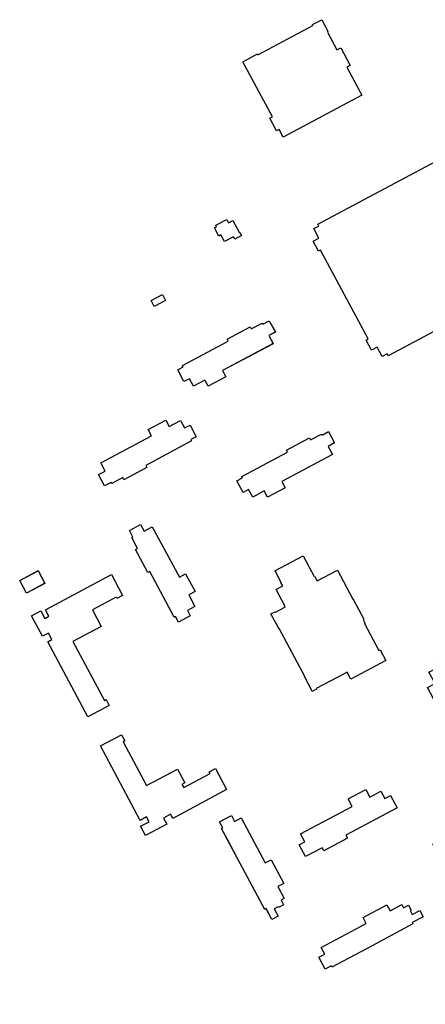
# Model space of a CAD drawing. Header units: inches. Extents: x 480978 to 483416, y 5454526 to 5457823.
# Tile 15 of 54: x 481059 to 481231, y 5456748 to 5457167. Entities that reach past the tile are written whole.
import ezdxf

# ---------------------------------------------------------------- set-up
doc = ezdxf.new("R2010")
doc.units = ezdxf.units.IN
doc.header["$MEASUREMENT"] = 0
for name, color, linetype in [('ubcv_building_records', 10, 'Continuous'), ('ubcv_buildings', 10, 'Continuous'), ('ubcv_subbuildings', 10, 'Continuous')]:
    doc.layers.add(name, color=color, linetype=linetype)

# ---------------------------------------------------------------- blocks, each defined once
blk = doc.blocks.new('ubcv_campus_buildings_ACAD_1_FMEBLOCK11')
at = {"layer": 'ubcv_building_records'}
for points in [[(15.46, 17.96), (18.25, 12.74), (18.5, 12.87), (19.18, 11.59), (16.33, 10.07), (15.78, 11.11), (11.95, 9.07), (10.45, 11.87), (9.51, 11.37), (7.65, 14.85), (8.6, 15.35), (8.24, 16.02), (12.87, 18.49), (13.66, 17)], [(-13.08, -15.93), (-17.86, -18.49), (-19.18, -16.01), (-14.4, -13.46)]]:
    blk.add_lwpolyline(points, close=True, dxfattribs=at)
blk = doc.blocks.new('ubcv_campus_buildings_ACAD_1_FMEBLOCK101')
at = {"layer": 'ubcv_buildings'}
for points in [[(15.46, 17.96), (18.25, 12.74), (18.5, 12.87), (19.18, 11.59), (16.33, 10.07), (15.78, 11.11), (11.95, 9.07), (10.45, 11.87), (9.51, 11.37), (7.65, 14.85), (8.6, 15.35), (8.24, 16.02), (12.87, 18.49), (13.66, 17)], [(-13.08, -15.93), (-17.86, -18.49), (-19.18, -16.01), (-14.4, -13.46)]]:
    blk.add_lwpolyline(points, close=True, dxfattribs=at)
blk = doc.blocks.new('ubcv_campus_buildings_ACAD_1_FMEBLOCK103')
at = {"layer": 'ubcv_buildings'}
for points in [[(-4.51, 135.49), (-26.01, 124.02), (-24.59, 121.36), (-32.05, 117.38), (-33.47, 120.04), (-38.37, 117.42), (-40.07, 120.62), (-42.39, 119.38), (-45.05, 124.35), (-42.73, 125.59), (-42.99, 126.09), (-43.03, 126.15), (-23.56, 136.54), (-24.03, 137.42), (-14.28, 142.63), (-13.81, 141.75), (-9.17, 144.22), (-8.92, 143.75), (-6.15, 145.23), (-3.6, 140.44), (-6.36, 138.97)], [(-39.8, 100.93), (-37.14, 95.95), (-39.46, 94.72), (-39.2, 94.22), (-39.16, 94.16), (-58.62, 83.77), (-58.15, 82.89), (-67.91, 77.68), (-68.38, 78.56), (-73.02, 76.09), (-73.27, 76.56), (-76.04, 75.08), (-78.59, 79.87), (-75.82, 81.34), (-77.68, 84.82), (-56.18, 96.29), (-57.6, 98.95), (-50.14, 102.93), (-48.72, 100.27), (-43.82, 102.89), (-42.11, 99.69)], [(-17.84, 78.97), (-17.88, 79.03), (1.59, 89.42), (1.12, 90.3), (10.87, 95.51), (11.34, 94.62), (15.98, 97.1), (16.23, 96.63), (19, 98.1), (21.56, 93.32), (18.79, 91.84), (20.64, 88.37), (-0.86, 76.9), (0.56, 74.23), (-6.9, 70.25), (-8.32, 72.91), (-13.22, 70.3), (-14.92, 73.5), (-17.24, 72.26), (-19.9, 77.23), (-17.58, 78.47)], [(-40.36, 28.77), (-37.74, 23.87), (-40.94, 22.17), (-39.7, 19.85), (-44.67, 17.19), (-45.91, 19.51), (-46.41, 19.25), (-46.47, 19.21), (-56.86, 38.68), (-57.74, 38.21), (-62.95, 47.96), (-62.07, 48.43), (-64.54, 53.07), (-64.07, 53.32), (-65.55, 56.09), (-60.76, 58.65), (-59.28, 55.88), (-55.81, 57.73), (-44.34, 36.23), (-41.68, 37.65), (-37.69, 30.19)], [(43.29, 0.82), (28.5, -7.08), (26.9, -4.08), (25.6, -4.78), (13.77, -11.09), (13.88, -11.3), (13.53, -11.49), (12.1, -12.26), (11.91, -11.91), (8.75, -5.99), (8.88, -5.92), (-1.98, 14.43), (-2.11, 14.36), (-2.3, 14.71), (-5.46, 20.63), (-3.67, 21.58), (-3.55, 21.37), (0.49, 23.52), (0.53, 23.55), (0.27, 24.03), (0.49, 24.15), (-3.21, 31.08), (-3.07, 31.15), (-0.47, 32.54), (-1.24, 33.99), (-1.13, 34.05), (-3.6, 38.67), (-3.77, 38.98), (8.2, 45.37), (8.37, 45.06), (12.87, 36.62), (13.04, 36.71), (14.13, 34.66), (22.77, 39.27), (29.18, 27.26), (29.66, 26.36), (33.92, 18.39), (33.62, 18.23), (34.22, 17.11), (34.41, 16.75), (34.22, 16.65), (40.34, 5.17), (40.83, 5.43)], [(-89.51, 8.97), (-76.12, -16.13), (-75.39, -15.74), (-74.07, -18.21), (-83.2, -23.08), (-100.22, 8.8), (-98.42, 9.76), (-99.9, 12.54), (-102.47, 11.17), (-107.12, 19.88), (-103.12, 22.01), (-101.38, 18.73), (-99.68, 19.64), (-101.17, 22.43), (-73.17, 37.38), (-68.4, 28.44), (-70.83, 27.15), (-71.16, 27.76), (-81.27, 22.36), (-77.54, 15.36)], [(79.83, -38.23), (68.16, -16.37), (64.98, -18.07), (60.99, -10.59), (64.17, -8.89), (61.62, -4.11), (64.82, -2.4), (63.56, -0.04), (68.76, 2.74), (80.38, -19.02), (81.68, -18.32), (87.02, -28.31), (85.71, -29.01), (89.51, -36.14), (84.52, -38.8), (83.24, -36.41)], [(-42.5, -53.17), (-31.3, -47.19), (-31.67, -46.49), (-29.03, -45.08), (-24.26, -54.01), (-47.17, -66.24), (-48.09, -64.5), (-51.04, -66.08), (-49.68, -68.62), (-58.7, -73.43), (-60.77, -69.56), (-57.17, -67.63), (-58.24, -65.62), (-60.94, -67.06), (-77.82, -35.44), (-68.88, -30.67), (-67.47, -33.31), (-68.18, -33.69), (-58.26, -52.28), (-45.1, -45.25), (-41.96, -51.12), (-43.23, -51.8)], [(45.3, -56.53), (48.08, -61.73), (26.32, -73.34), (27.02, -74.65), (17.03, -79.99), (16.33, -78.68), (9.2, -82.48), (6.54, -77.49), (8.93, -76.21), (7.1, -72.8), (28.96, -61.13), (27.27, -57.95), (34.75, -53.96), (36.45, -57.14), (41.23, -54.59), (42.94, -57.79)], [(104.8, -61.39), (102.41, -62.67), (104.23, -66.08), (82.37, -77.75), (84.07, -80.93), (76.59, -84.92), (74.89, -81.74), (70.11, -84.29), (68.4, -81.09), (66.04, -82.35), (63.26, -77.15), (85.02, -65.54), (84.32, -64.23), (94.31, -58.9), (95.01, -60.2), (102.14, -56.4)], [(-5.41, -83.77), (0, -93.9), (-2.47, -95.21), (0.21, -100.23), (-1.19, -100.97), (-0.12, -102.99), (-2.22, -104.11), (-2.42, -103.74), (-4.03, -104.6), (-2.34, -107.78), (-5.02, -109.21), (-7.49, -104.59), (-8.09, -104.91), (-18.48, -85.45), (-23.92, -75.27), (-26.47, -70.48), (-25.95, -70.2), (-27.29, -67.69), (-22.24, -65), (-20.9, -67.51), (-18.06, -66), (-7.87, -85.09)], [(57.67, -105.33), (59.1, -108.01), (54.48, -110.48), (54.8, -111.08), (35.34, -121.47), (25.16, -126.91), (20.37, -129.46), (20.1, -128.94), (17.58, -130.28), (14.89, -125.23), (17.4, -123.89), (15.89, -121.05), (34.98, -110.86), (33.66, -108.4), (43.79, -102.99), (45.11, -105.46), (50.12, -102.78), (50.86, -104.18), (52.88, -103.11), (54, -105.21), (53.63, -105.41), (54.5, -107.02)], [(86.37, -103.68), (97.98, -125.44), (99.29, -124.74), (104.62, -134.73), (103.31, -135.43), (107.12, -142.56), (102.12, -145.23), (100.85, -142.84), (97.43, -144.66), (85.77, -122.8), (82.58, -124.5), (78.59, -117.01), (81.77, -115.32), (79.22, -110.53), (82.42, -108.82), (81.16, -106.46)]]:
    blk.add_lwpolyline(points, close=True, dxfattribs=at)
blk = doc.blocks.new('ubcv_campus_buildings_ACAD_1_FMEBLOCK112')
at = {"layer": 'ubcv_subbuildings'}
for points in [[(15.46, 17.96), (18.25, 12.74), (18.5, 12.87), (19.18, 11.59), (16.33, 10.07), (15.78, 11.11), (11.95, 9.07), (10.45, 11.87), (9.51, 11.37), (7.65, 14.85), (8.6, 15.35), (8.24, 16.02), (12.87, 18.49), (13.66, 17)], [(-13.08, -15.93), (-17.86, -18.49), (-19.18, -16.01), (-14.4, -13.46)]]:
    blk.add_lwpolyline(points, close=True, dxfattribs=at)

msp = doc.modelspace()

# ---------------------------------------------------------------- linework, layer by layer
at = {"layer": 'ubcv_building_records'}
for points in [[(481203.78, 5457134.7), (481170.36, 5457116.86), (481168.64, 5457120.09), (481167.56, 5457119.52), (481164.69, 5457124.89), (481165.77, 5457125.47), (481153.25, 5457148.92), (481159.44, 5457152.22), (481159.61, 5457151.89), (481183, 5457164.38), (481182.83, 5457164.7), (481186.73, 5457166.78), (481189.31, 5457161.94), (481189.16, 5457161.45), (481193.18, 5457153.92), (481194.79, 5457154.78), (481198.74, 5457147.39), (481197.4, 5457146.67)], [(481166.12, 5457029.13), (481144.62, 5457017.65), (481146.04, 5457014.99), (481138.58, 5457011.01), (481137.16, 5457013.67), (481132.26, 5457011.06), (481130.56, 5457014.25), (481128.24, 5457013.01), (481125.58, 5457017.99), (481127.9, 5457019.22), (481127.64, 5457019.72), (481127.6, 5457019.78), (481147.07, 5457030.17), (481146.6, 5457031.05), (481156.35, 5457036.26), (481156.82, 5457035.38), (481161.46, 5457037.85), (481161.71, 5457037.38), (481164.48, 5457038.86), (481167.04, 5457034.08), (481164.27, 5457032.6)], [(481130.83, 5456994.56), (481133.49, 5456989.59), (481131.17, 5456988.35), (481131.43, 5456987.85), (481131.47, 5456987.79), (481112.01, 5456977.4), (481112.48, 5456976.52), (481102.72, 5456971.31), (481102.25, 5456972.19), (481097.61, 5456969.72), (481097.36, 5456970.19), (481094.59, 5456968.72), (481092.04, 5456973.5), (481094.81, 5456974.98), (481092.95, 5456978.45), (481114.45, 5456989.92), (481113.03, 5456992.59), (481120.49, 5456996.57), (481121.91, 5456993.9), (481126.81, 5456996.52), (481128.52, 5456993.32)], [(481152.79, 5456972.6), (481152.75, 5456972.66), (481172.22, 5456983.05), (481171.75, 5456983.93), (481181.5, 5456989.14), (481181.97, 5456988.26), (481186.61, 5456990.73), (481186.86, 5456990.26), (481189.63, 5456991.74), (481192.19, 5456986.95), (481189.42, 5456985.47), (481191.27, 5456982), (481169.77, 5456970.53), (481171.19, 5456967.87), (481163.73, 5456963.88), (481162.31, 5456966.55), (481157.41, 5456963.93), (481155.71, 5456967.13), (481153.39, 5456965.89), (481150.74, 5456970.86), (481153.05, 5456972.1)], [(481130.27, 5456922.4), (481132.89, 5456917.5), (481129.69, 5456915.8), (481130.93, 5456913.48), (481125.96, 5456910.83), (481124.72, 5456913.15), (481124.22, 5456912.88), (481124.16, 5456912.85), (481113.77, 5456932.31), (481112.89, 5456931.84), (481107.68, 5456941.59), (481108.56, 5456942.06), (481106.09, 5456946.7), (481106.56, 5456946.96), (481105.09, 5456949.72), (481109.87, 5456952.28), (481111.35, 5456949.51), (481114.82, 5456951.36), (481126.29, 5456929.86), (481128.95, 5456931.28), (481132.94, 5456923.82)], [(481213.92, 5456894.45), (481199.14, 5456886.56), (481197.54, 5456889.55), (481196.23, 5456888.86), (481184.4, 5456882.54), (481184.52, 5456882.33), (481184.16, 5456882.14), (481182.73, 5456881.37), (481182.54, 5456881.73), (481179.38, 5456887.64), (481179.52, 5456887.71), (481168.65, 5456908.06), (481168.52, 5456907.99), (481168.33, 5456908.35), (481165.17, 5456914.26), (481166.96, 5456915.22), (481167.08, 5456915), (481171.12, 5456917.15), (481171.16, 5456917.18), (481170.9, 5456917.66), (481171.12, 5456917.78), (481167.42, 5456924.71), (481167.56, 5456924.78), (481170.17, 5456926.17), (481169.39, 5456927.62), (481169.5, 5456927.68), (481167.03, 5456932.3), (481166.86, 5456932.62), (481178.83, 5456939), (481179, 5456938.69), (481183.5, 5456930.25), (481183.67, 5456930.34), (481184.76, 5456928.29), (481193.4, 5456932.9), (481199.81, 5456920.89), (481200.29, 5456919.99), (481204.55, 5456912.02), (481204.25, 5456911.86), (481204.85, 5456910.74), (481205.04, 5456910.38), (481204.85, 5456910.28), (481210.97, 5456898.8), (481211.46, 5456899.06)], [(481069.2, 5456927.26), (481061.4, 5456923.1), (481058.53, 5456928.48), (481066.33, 5456932.64)], [(481081.12, 5456902.61), (481094.52, 5456877.5), (481095.24, 5456877.89), (481096.56, 5456875.42), (481087.43, 5456870.55), (481070.41, 5456902.43), (481072.21, 5456903.39), (481070.73, 5456906.17), (481068.16, 5456904.8), (481063.52, 5456913.51), (481067.51, 5456915.64), (481069.25, 5456912.37), (481070.95, 5456913.27), (481069.46, 5456916.07), (481097.46, 5456931.01), (481102.23, 5456922.08), (481099.8, 5456920.78), (481099.47, 5456921.39), (481089.36, 5456915.99), (481093.09, 5456909)], [(481128.13, 5456840.46), (481139.33, 5456846.44), (481138.96, 5456847.14), (481141.6, 5456848.55), (481146.37, 5456839.62), (481123.46, 5456827.39), (481122.54, 5456829.13), (481119.59, 5456827.55), (481120.95, 5456825.01), (481111.93, 5456820.2), (481109.86, 5456824.07), (481113.46, 5456826), (481112.39, 5456828.01), (481109.69, 5456826.57), (481092.81, 5456858.19), (481101.75, 5456862.96), (481103.16, 5456860.32), (481102.45, 5456859.94), (481112.37, 5456841.35), (481125.53, 5456848.38), (481128.67, 5456842.51), (481127.4, 5456841.83)], [(481215.93, 5456837.1), (481218.71, 5456831.9), (481196.95, 5456820.29), (481197.65, 5456818.98), (481187.66, 5456813.65), (481186.96, 5456814.95), (481179.83, 5456811.15), (481177.17, 5456816.14), (481179.56, 5456817.42), (481177.73, 5456820.83), (481199.6, 5456832.5), (481197.9, 5456835.68), (481205.38, 5456839.68), (481207.08, 5456836.49), (481211.86, 5456839.04), (481213.57, 5456835.84)], [(481165.22, 5456809.86), (481170.63, 5456799.73), (481168.16, 5456798.42), (481170.84, 5456793.41), (481169.44, 5456792.66), (481170.52, 5456790.64), (481168.41, 5456789.52), (481168.21, 5456789.89), (481166.6, 5456789.03), (481168.29, 5456785.85), (481165.61, 5456784.42), (481163.14, 5456789.05), (481162.54, 5456788.72), (481152.15, 5456808.19), (481146.72, 5456818.37), (481144.16, 5456823.15), (481144.68, 5456823.43), (481143.34, 5456825.94), (481148.39, 5456828.63), (481149.73, 5456826.12), (481152.57, 5456827.64), (481162.76, 5456808.55)], [(481228.3, 5456788.3), (481229.73, 5456785.62), (481225.11, 5456783.15), (481225.43, 5456782.55), (481205.97, 5456772.16), (481195.79, 5456766.73), (481191, 5456764.17), (481190.73, 5456764.69), (481188.22, 5456763.36), (481185.52, 5456768.4), (481188.03, 5456769.74), (481186.52, 5456772.58), (481205.61, 5456782.77), (481204.29, 5456785.23), (481214.42, 5456790.64), (481215.74, 5456788.17), (481220.75, 5456790.85), (481221.49, 5456789.45), (481223.51, 5456790.53), (481224.63, 5456788.42), (481224.26, 5456788.23), (481225.13, 5456786.61)]]:
    msp.add_lwpolyline(points, close=True, dxfattribs=at)
msp.add_lwpolyline([(481267.22, 5457051.92), (481214.89, 5457023.99), (481214.45, 5457024.81), (481212.33, 5457023.68), (481210.2, 5457027.68), (481207.82, 5457026.41), (481205.54, 5457030.67), (481206.37, 5457031.11), (481186.2, 5457068.9), (481185.37, 5457068.46), (481183.1, 5457072.72), (481185.48, 5457073.99), (481183.34, 5457077.99), (481185.46, 5457079.12), (481185.02, 5457079.94), (481237.35, 5457107.87)], dxfattribs=at)
at = {"layer": 'ubcv_buildings'}
for points in [[(481203.78, 5457134.7), (481170.36, 5457116.86), (481168.64, 5457120.09), (481167.56, 5457119.52), (481164.69, 5457124.89), (481165.77, 5457125.47), (481153.25, 5457148.92), (481159.44, 5457152.22), (481159.61, 5457151.89), (481183, 5457164.38), (481182.83, 5457164.7), (481186.73, 5457166.78), (481189.31, 5457161.94), (481189.16, 5457161.45), (481193.18, 5457153.92), (481194.79, 5457154.78), (481198.74, 5457147.39), (481197.4, 5457146.67)], [(481069.22, 5456927.29), (481061.42, 5456923.13), (481058.55, 5456928.5), (481066.35, 5456932.67)]]:
    msp.add_lwpolyline(points, close=True, dxfattribs=at)
msp.add_lwpolyline([(481267.22, 5457051.92), (481214.89, 5457023.99), (481214.45, 5457024.81), (481212.33, 5457023.68), (481210.2, 5457027.68), (481207.82, 5457026.41), (481205.54, 5457030.67), (481206.37, 5457031.11), (481186.2, 5457068.9), (481185.37, 5457068.46), (481183.1, 5457072.72), (481185.48, 5457073.99), (481183.34, 5457077.99), (481185.46, 5457079.12), (481185.02, 5457079.94), (481237.35, 5457107.87)], dxfattribs=at)
at = {"layer": 'ubcv_subbuildings'}
for points in [[(481166.12, 5457029.13), (481144.62, 5457017.65), (481146.04, 5457014.99), (481138.58, 5457011.01), (481137.16, 5457013.67), (481132.26, 5457011.06), (481130.56, 5457014.25), (481128.24, 5457013.01), (481125.58, 5457017.99), (481127.9, 5457019.22), (481127.64, 5457019.72), (481127.6, 5457019.78), (481147.07, 5457030.17), (481146.6, 5457031.05), (481156.35, 5457036.26), (481156.82, 5457035.38), (481161.46, 5457037.85), (481161.71, 5457037.38), (481164.48, 5457038.86), (481167.04, 5457034.08), (481164.27, 5457032.6)], [(481130.83, 5456994.56), (481133.49, 5456989.59), (481131.17, 5456988.35), (481131.43, 5456987.85), (481131.47, 5456987.79), (481112.01, 5456977.4), (481112.48, 5456976.52), (481102.72, 5456971.31), (481102.25, 5456972.19), (481097.61, 5456969.72), (481097.36, 5456970.19), (481094.59, 5456968.72), (481092.04, 5456973.5), (481094.81, 5456974.98), (481092.95, 5456978.45), (481114.45, 5456989.92), (481113.03, 5456992.59), (481120.49, 5456996.57), (481121.91, 5456993.9), (481126.81, 5456996.52), (481128.52, 5456993.32)], [(481152.79, 5456972.6), (481152.75, 5456972.66), (481172.22, 5456983.05), (481171.75, 5456983.93), (481181.5, 5456989.14), (481181.97, 5456988.26), (481186.61, 5456990.73), (481186.86, 5456990.26), (481189.63, 5456991.74), (481192.19, 5456986.95), (481189.42, 5456985.47), (481191.27, 5456982), (481169.77, 5456970.53), (481171.19, 5456967.87), (481163.73, 5456963.88), (481162.31, 5456966.55), (481157.41, 5456963.93), (481155.71, 5456967.13), (481153.39, 5456965.89), (481150.74, 5456970.86), (481153.05, 5456972.1)], [(481130.27, 5456922.4), (481132.89, 5456917.5), (481129.69, 5456915.8), (481130.93, 5456913.48), (481125.96, 5456910.83), (481124.72, 5456913.15), (481124.22, 5456912.88), (481124.16, 5456912.85), (481113.77, 5456932.31), (481112.89, 5456931.84), (481107.68, 5456941.59), (481108.56, 5456942.06), (481106.09, 5456946.7), (481106.56, 5456946.96), (481105.09, 5456949.72), (481109.87, 5456952.28), (481111.35, 5456949.51), (481114.82, 5456951.36), (481126.29, 5456929.86), (481128.95, 5456931.28), (481132.94, 5456923.82)], [(481213.92, 5456894.45), (481199.14, 5456886.56), (481197.54, 5456889.55), (481196.23, 5456888.86), (481184.4, 5456882.54), (481184.52, 5456882.33), (481184.16, 5456882.14), (481182.73, 5456881.37), (481182.54, 5456881.73), (481179.38, 5456887.64), (481179.52, 5456887.71), (481168.65, 5456908.06), (481168.52, 5456907.99), (481168.33, 5456908.35), (481165.17, 5456914.26), (481166.96, 5456915.22), (481167.08, 5456915), (481171.12, 5456917.15), (481171.16, 5456917.18), (481170.9, 5456917.66), (481171.12, 5456917.78), (481167.42, 5456924.71), (481167.56, 5456924.78), (481170.17, 5456926.17), (481169.39, 5456927.62), (481169.5, 5456927.68), (481167.03, 5456932.3), (481166.86, 5456932.62), (481178.83, 5456939), (481179, 5456938.69), (481183.5, 5456930.25), (481183.67, 5456930.34), (481184.76, 5456928.29), (481193.4, 5456932.9), (481199.81, 5456920.89), (481200.29, 5456919.99), (481204.55, 5456912.02), (481204.25, 5456911.86), (481204.85, 5456910.74), (481205.04, 5456910.38), (481204.85, 5456910.28), (481210.97, 5456898.8), (481211.46, 5456899.06)], [(481069.21, 5456927.29), (481061.41, 5456923.12), (481058.54, 5456928.5), (481066.34, 5456932.66)], [(481081.12, 5456902.61), (481094.52, 5456877.5), (481095.24, 5456877.89), (481096.56, 5456875.42), (481087.43, 5456870.55), (481070.41, 5456902.43), (481072.21, 5456903.39), (481070.73, 5456906.17), (481068.16, 5456904.8), (481063.52, 5456913.51), (481067.51, 5456915.64), (481069.25, 5456912.37), (481070.95, 5456913.27), (481069.46, 5456916.07), (481097.46, 5456931.01), (481102.23, 5456922.08), (481099.8, 5456920.78), (481099.47, 5456921.39), (481089.36, 5456915.99), (481093.09, 5456909)], [(481128.13, 5456840.46), (481139.33, 5456846.44), (481138.96, 5456847.14), (481141.6, 5456848.55), (481146.37, 5456839.62), (481123.46, 5456827.39), (481122.54, 5456829.13), (481119.59, 5456827.55), (481120.95, 5456825.01), (481111.93, 5456820.2), (481109.86, 5456824.07), (481113.46, 5456826), (481112.39, 5456828.01), (481109.69, 5456826.57), (481092.81, 5456858.19), (481101.75, 5456862.96), (481103.16, 5456860.32), (481102.45, 5456859.94), (481112.37, 5456841.35), (481125.53, 5456848.38), (481128.67, 5456842.51), (481127.4, 5456841.83)], [(481215.93, 5456837.1), (481218.71, 5456831.9), (481196.95, 5456820.29), (481197.65, 5456818.98), (481187.66, 5456813.65), (481186.96, 5456814.95), (481179.83, 5456811.15), (481177.17, 5456816.14), (481179.56, 5456817.42), (481177.73, 5456820.83), (481199.6, 5456832.5), (481197.9, 5456835.68), (481205.38, 5456839.68), (481207.08, 5456836.49), (481211.86, 5456839.04), (481213.57, 5456835.84)], [(481165.22, 5456809.86), (481170.63, 5456799.73), (481168.16, 5456798.42), (481170.84, 5456793.41), (481169.44, 5456792.66), (481170.52, 5456790.64), (481168.41, 5456789.52), (481168.21, 5456789.89), (481166.6, 5456789.03), (481168.29, 5456785.85), (481165.61, 5456784.42), (481163.14, 5456789.05), (481162.54, 5456788.72), (481152.15, 5456808.19), (481146.72, 5456818.37), (481144.16, 5456823.15), (481144.68, 5456823.43), (481143.34, 5456825.94), (481148.39, 5456828.63), (481149.73, 5456826.12), (481152.57, 5456827.64), (481162.76, 5456808.55)], [(481228.3, 5456788.3), (481229.73, 5456785.62), (481225.11, 5456783.15), (481225.43, 5456782.55), (481205.97, 5456772.16), (481195.79, 5456766.73), (481191, 5456764.17), (481190.73, 5456764.69), (481188.22, 5456763.36), (481185.52, 5456768.4), (481188.03, 5456769.74), (481186.52, 5456772.58), (481205.61, 5456782.77), (481204.29, 5456785.23), (481214.42, 5456790.64), (481215.74, 5456788.17), (481220.75, 5456790.85), (481221.49, 5456789.45), (481223.51, 5456790.53), (481224.63, 5456788.42), (481224.26, 5456788.23), (481225.13, 5456786.61)]]:
    msp.add_lwpolyline(points, close=True, dxfattribs=at)

# ---------------------------------------------------------------- block references
at = {"layer": 'ubcv_building_records'}
msp.add_blockref('ubcv_campus_buildings_ACAD_1_FMEBLOCK11', (481133.51, 5457063.45), dxfattribs=at)
at = {"layer": 'ubcv_buildings'}
for name, p in [('ubcv_campus_buildings_ACAD_1_FMEBLOCK101', (481133.51, 5457063.45)), ('ubcv_campus_buildings_ACAD_1_FMEBLOCK103', (481170.63, 5456893.63))]:
    msp.add_blockref(name, p, dxfattribs=at)
at = {"layer": 'ubcv_subbuildings'}
msp.add_blockref('ubcv_campus_buildings_ACAD_1_FMEBLOCK112', (481133.51, 5457063.45), dxfattribs=at)

doc.saveas('drawing.dxf')
